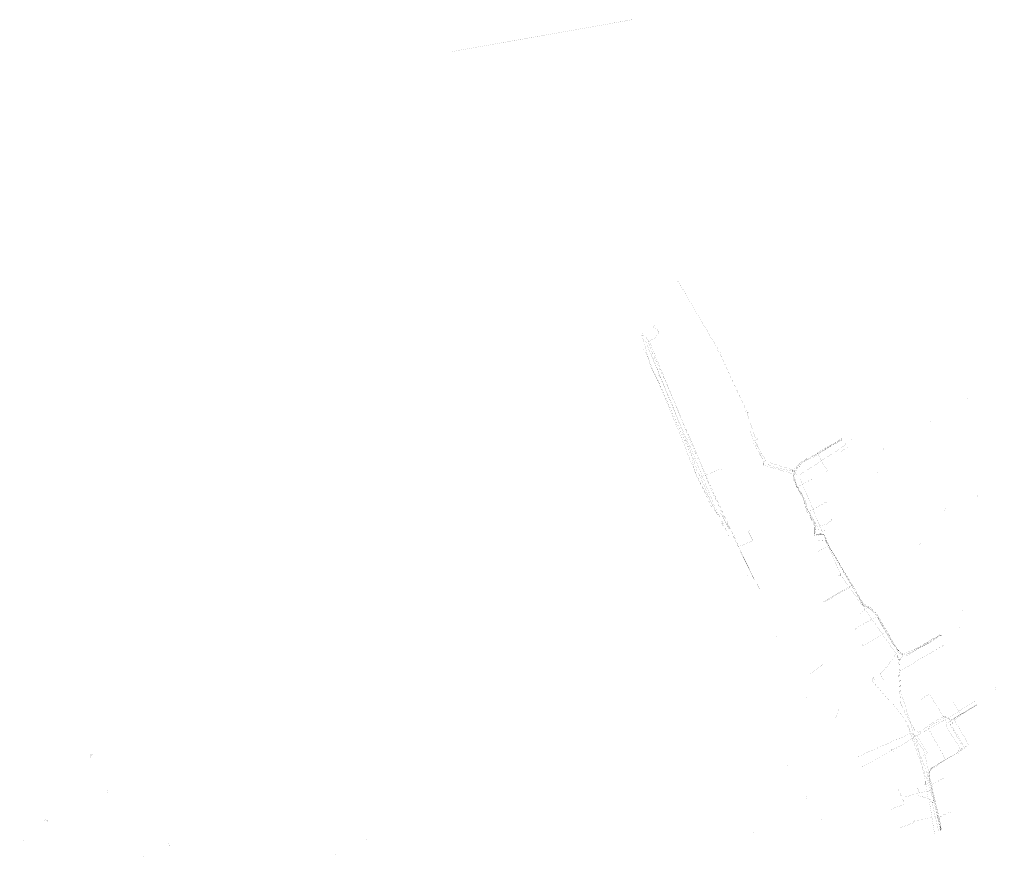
# Model space of a CAD drawing. Header units: metres. Extents: x 189710 to 199671, y 580425 to 586712.
# Tile 35 of 41: x 194731 to 195481, y 583935 to 584574. Entities that reach past the tile are written whole.
import ezdxf

# ---------------------------------------------------------------- set-up
doc = ezdxf.new("R2010")
doc.units = ezdxf.units.M
for name, color, linetype, lineweight in [('B-OI-KL-buisleiding gevaarlijke inhoud_N.V. Nederlandse Gasunie Oost-G', 20, 'BGI_GASUNIE', 18), ('B-OI-KL-datatransport_Kabel Noord-G', 3, 'DATA_KABEL NOORD', 18), ('B-OI-KL-datatransport_KPN-G', 3, 'DATA_KPN', 18), ('B-OI-KL-gas hoge druk_Stedin-G', 30, 'GAS_HD_STEDIN', 18), ('B-OI-KL-gas lage druk_Stedin-G', 40, 'GAS_LD_STEDIN', 18), ('B-OI-KL-laagspanning_Liander-G', 14, 'LS_LIANDER', 18), ('B-OI-KL-riool vrijverval_Gemeente-G', 211, 'RIO_VRIJVERVAL_GEMEENTELIJK', 18), ('B-OI-KL-water_Vitens-G', 5, 'WATER_VITENS', 18)]:
    doc.layers.add(name, color=color, linetype=linetype, lineweight=lineweight)
doc.styles.add('rtw_iso', font='iso-rtw.shx')
doc.linetypes.add('BGI_GASUNIE', pattern='A,12.7,-5.08,["GUGI",rtw_iso,S=2.54,R=0,X=-2.54,Y=-1.27],-6.35', length=24.13)
doc.linetypes.add('DATA_KABEL NOORD', pattern='A,12.7,-5.08,["KNDA",rtw_iso,S=2.54,R=0,X=-2.54,Y=-1.27],-6.35', length=24.13)
doc.linetypes.add('DATA_KPN', pattern='A,12.7,-5.08,["KPDA",rtw_iso,S=2.54,R=0,X=-2.54,Y=-1.27],-6.35', length=24.13)
doc.linetypes.add('GAS_HD_STEDIN', pattern='A,12.7,-5.08,["STHD",rtw_iso,S=2.54,R=0,X=-2.54,Y=-1.27],-6.35', length=24.13)
doc.linetypes.add('GAS_LD_STEDIN', pattern='A,12.7,-5.08,["STLD",rtw_iso,S=2.54,R=0,X=-2.54,Y=-1.27],-6.35', length=24.13)
doc.linetypes.add('LS_LIANDER', pattern='A,12.7,-5.08,["LILS",rtw_iso,S=2.54,R=0,X=-2.54,Y=-1.27],-6.35', length=24.13)
doc.linetypes.add('RIO_VRIJVERVAL_GEMEENTELIJK', pattern='A,12.7,-5.08,["GEVV",rtw_iso,S=2.54,R=0,X=-2.54,Y=-1.27],-6.35', length=24.13)
doc.linetypes.add('WATER_VITENS', pattern='A,12.7,-5.08,["VIWL",rtw_iso,S=2.54,R=0,X=-2.54,Y=-1.27],-6.35', length=24.13)

msp = doc.modelspace()

# ---------------------------------------------------------------- linework, layer by layer
at = {"layer": 'B-OI-KL-buisleiding gevaarlijke inhoud_N.V. Nederlandse Gasunie Oost-G', "ltscale": 0.5, "const_width": 0.05, "flags": 128}
msp.add_lwpolyline([(195197.5, 584573.5), (195059.83, 584549.17)], dxfattribs=at)
at = {"layer": 'B-OI-KL-datatransport_Kabel Noord-G', "ltscale": 0.5, "const_width": 0.05, "flags": 128}
for points in [[(195217.83, 584296.5), (195211.5, 584309.17), (195211.17, 584310.5), (195204.83, 584333.17)], [(195217.83, 584296.5), (195223.17, 584299.17)], [(195217.83, 584296.5), (195236.17, 584251.83)], [(195236.17, 584251.83), (195241.83, 584254.5)], [(195236.17, 584251.83), (195241.17, 584238.83), (195247.17, 584225.17), (195257.83, 584202.17)], [(195358.17, 584253.83), (195326.83, 584236.17), (195320.83, 584229.5), (195320.5, 584225.83), (195322.17, 584218.83), (195326.83, 584211.5), (195327.83, 584208.83), (195328.83, 584203.5), (195336.5, 584190.17), (195337.5, 584181.17), (195343.5, 584181.17), (195347.17, 584171.5), (195350.83, 584166.83), (195364.5, 584142.5)], [(195287.17, 584155.5), (195285.83, 584154.83)], [(195364.5, 584142.5), (195342.83, 584129.5)], [(195364.5, 584142.5), (195372.5, 584128.17), (195373.17, 584127.5), (195379.83, 584123.5), (195382.83, 584120.5), (195384.83, 584117.5), (195390.5, 584107.17), (195395.17, 584099.83), (195400.17, 584092.5), (195401.83, 584090.83), (195403.5, 584090.17), (195406.83, 584090.17), (195410.5, 584091.17), (195412.17, 584092.17), (195422.83, 584099.17), (195426.17, 584100.83), (195432.83, 584104.5)], [(195437.5, 584037.5), (195423.83, 584059.5), (195417.5, 584055.83), (195418.5, 584053.5)], [(195447.5, 584043.83), (195441.5, 584053.83)], [(195447.5, 584043.83), (195459.83, 584051.17)], [(195447.5, 584043.83), (195437.5, 584037.5)], [(195424.17, 583986.17), (195421.5, 583995.5), (195417.83, 584005.83), (195406.5, 584037.5)], [(195437.5, 584037.5), (195436.5, 584036.17), (195436.5, 584035.5), (195446.83, 584018.5), (195447.5, 584016.5), (195428.5, 584005.17), (195425.83, 584003.17), (195423.5, 583999.83), (195423.83, 583994.17), (195424.5, 583990.83), (195425.17, 583990.17)], [(195425.17, 583990.17), (195435.17, 583995.83)], [(195425.17, 583990.17), (195425.5, 583986.17)], [(195424.17, 583985.83), (195413.83, 583983.83), (195410.5, 583982.83), (195406.17, 583981.17), (195405.5, 583981.17), (195405.17, 583981.83)], [(195424.17, 583986.17), (195424.5, 583986.17)], [(195424.17, 583986.17), (195424.17, 583985.83)], [(195424.17, 583985.83), (195424.5, 583985.83)], [(195424.5, 583986.17), (195425.5, 583986.17)], [(195424.5, 583986.17), (195424.5, 583985.83)], [(195424.5, 583985.83), (195426.83, 583978.17)], [(195425.5, 583986.17), (195427.17, 583978.17)], [(195426.83, 583978.17), (195427.17, 583978.17)], [(195426.83, 583978.17), (195427.5, 583976.83)], [(195427.17, 583978.17), (195427.5, 583976.83)], [(195427.5, 583976.83), (195429.83, 583966.5)], [(195429.83, 583966.5), (195412.5, 583962.5), (195412.17, 583963.5)], [(195429.83, 583966.5), (195430.5, 583965.17)], [(195430.5, 583965.17), (195438.5, 583969.5), (195439.5, 583969.5), (195439.83, 583968.83)], [(195430.5, 583965.17), (195432.5, 583956.83), (195432.5, 583955.5), (195432.17, 583955.5)]]:
    msp.add_lwpolyline(points, dxfattribs=at)
at = {"layer": 'B-OI-KL-datatransport_KPN-G', "ltscale": 0.5, "const_width": 0.05, "flags": 128}
for points in [[(195249.5, 584224.83), (195246.5, 584230.5), (195246.17, 584231.83), (195243.17, 584241.5), (195240.17, 584248.83), (195213.17, 584315.5), (195212.17, 584317.17), (195211.83, 584317.17)], [(195357.83, 584253.83), (195334.83, 584239.83), (195333.83, 584239.5), (195333.83, 584239.83)], [(195330.17, 584237.5), (195328.17, 584236.5), (195326.5, 584234.83), (195323.5, 584231.5), (195322.5, 584229.83), (195321.5, 584227.17), (195321.5, 584223.5), (195322.17, 584220.17), (195323.83, 584216.17), (195326.5, 584211.83), (195329.17, 584207.5), (195329.83, 584205.5), (195330.83, 584200.5), (195331.5, 584199.5), (195337.83, 584188.17), (195337.83, 584176.17), (195344.83, 584176.83), (195367.5, 584137.17), (195370.83, 584131.83), (195374.17, 584126.83), (195377.17, 584125.5), (195379.83, 584123.5), (195382.17, 584121.5), (195382.83, 584120.17), (195394.5, 584100.17), (195399.83, 584091.83), (195402.83, 584089.5), (195407.17, 584089.17), (195407.83, 584089.5), (195431.83, 584104.17), (195432.83, 584104.17)], [(195249.5, 584224.83), (195264.5, 584231.17), (195265.5, 584231.17), (195265.83, 584230.83)], [(195249.5, 584224.83), (195257.83, 584204.83), (195259.5, 584201.83), (195266.83, 584187.5)], [(195421.83, 583999.5), (195411.5, 584026.83), (195407.83, 584035.17), (195405.17, 584040.17), (195402.5, 584043.83), (195395.5, 584052.5), (195392.83, 584055.17), (195380.17, 584069.5), (195381.17, 584072.5)], [(195435.83, 584041.83), (195440.17, 584039.83), (195440.83, 584039.83), (195459.5, 584051.17)], [(195435.83, 584041.83), (195422.5, 584034.17), (195434.83, 584012.17), (195435.83, 584009.5), (195421.83, 583999.5)], [(195435.83, 584041.83), (195435.83, 584042.5)], [(195421.83, 583999.5), (195422.5, 583997.17)], [(195422.5, 583997.17), (195422.17, 583995.83), (195422.5, 583994.83), (195423.17, 583993.17)], [(195422.5, 583997.17), (195423.5, 583996.5), (195423.83, 583993.5)], [(195423.83, 583993.5), (195423.17, 583993.17)], [(195423.17, 583993.17), (195423.17, 583992.17), (195423.83, 583992.17)], [(195423.83, 583993.5), (195423.83, 583992.17)], [(195423.83, 583992.17), (195425.83, 583982.5), (195426.5, 583981.83), (195427.17, 583978.5), (195432.17, 583955.5)], [(195412.83, 583938.17), (195413.5, 583936.83)]]:
    msp.add_lwpolyline(points, dxfattribs=at)
at = {"layer": 'B-OI-KL-gas hoge druk_Stedin-G', "ltscale": 0.5, "const_width": 0.05, "flags": 128}
msp.add_lwpolyline([(195369.17, 584011.83), (195410.17, 584029.83), (195410.83, 584029.83), (195419.83, 584015.83), (195432.5, 583959.5), (195432.83, 583956.17)], dxfattribs=at)
at = {"layer": 'B-OI-KL-gas lage druk_Stedin-G', "ltscale": 0.5, "const_width": 0.05, "flags": 128}
for points in [[(195209.83, 584329.83), (195236.83, 584264.5), (195239.83, 584258.17), (195254.5, 584223.83), (195261.17, 584209.17), (195278.17, 584172.83), (195280.5, 584167.17), (195294.5, 584139.5)], [(195357.83, 584254.17), (195334.83, 584240.5), (195332.5, 584238.83), (195323.5, 584233.5), (195322.83, 584232.83), (195321.17, 584229.17), (195320.83, 584224.5), (195321.17, 584222.17), (195326.17, 584212.83), (195327.83, 584208.83), (195332.17, 584197.17), (195336.5, 584187.17), (195337.17, 584186.17), (195336.83, 584185.5), (195336.17, 584180.83), (195336.5, 584180.17), (195341.83, 584181.17), (195343.5, 584181.17), (195344.5, 584177.17), (195345.83, 584174.5), (195361.17, 584147.5), (195364.17, 584142.83), (195373.5, 584127.17), (195374.17, 584126.5), (195377.17, 584125.17), (195380.17, 584123.17), (195384.83, 584117.83), (195385.5, 584116.5), (195388.83, 584109.83), (195392.17, 584104.5), (195399.17, 584093.17), (195400.17, 584092.17), (195403.17, 584090.17), (195405.5, 584089.83), (195407.17, 584090.17), (195419.83, 584096.5), (195426.17, 584100.17), (195432.83, 584104.5)], [(195459.83, 584051.17), (195441.5, 584040.5), (195441.83, 584033.83), (195450.83, 584018.5), (195425.83, 584003.5), (195424.83, 584002.5), (195423.17, 583998.5), (195432.5, 583955.5)]]:
    msp.add_lwpolyline(points, dxfattribs=at)
at = {"layer": 'B-OI-KL-laagspanning_Liander-G', "ltscale": 0.5, "const_width": 0.05, "flags": 128}
for points in [[(195214.17, 584340.5), (195213.5, 584339.5), (195216.83, 584336.83), (195217.83, 584334.83), (195214.5, 584330.83), (195213.17, 584329.83), (195209.5, 584328.5)], [(195207.17, 584333.5), (195209.5, 584328.5)], [(195209.5, 584328.5), (195212.5, 584320.17), (195225.17, 584292.5), (195232.5, 584275.17), (195243.17, 584248.5), (195244.17, 584247.5), (195244.5, 584245.5), (195247.5, 584239.17), (195260.17, 584209.83), (195268.17, 584192.83), (195274.5, 584179.83)], [(195207.83, 584322.17), (195207.83, 584321.5), (195207.17, 584321.17)], [(195290.17, 584252.5), (195286.83, 584260.5), (195286.83, 584261.5)], [(195290.17, 584252.5), (195289.17, 584251.83), (195289.5, 584251.5), (195298.17, 584236.17), (195298.83, 584235.5), (195304.5, 584232.83), (195305.83, 584232.5), (195318.83, 584229.5)], [(195290.17, 584252.5), (195290.5, 584252.5)], [(195290.5, 584252.5), (195292.83, 584253.83), (195293.17, 584254.5)], [(195290.5, 584252.5), (195299.5, 584236.83), (195300.17, 584236.5), (195319.5, 584230.5)], [(195338.17, 584243.17), (195352.5, 584251.83), (195353.5, 584251.5), (195353.83, 584251.83), (195353.83, 584252.5), (195355.17, 584253.5), (195357.5, 584254.83)], [(195355.5, 584243.83), (195361.17, 584247.5)], [(195338.17, 584243.17), (195330.17, 584239.17), (195330.17, 584238.5), (195327.17, 584237.17), (195325.83, 584236.17), (195322.17, 584231.83), (195320.83, 584229.83)], [(195338.17, 584243.17), (195346.17, 584229.5), (195345.17, 584228.83)], [(195319.5, 584229.83), (195319.5, 584229.17), (195319.17, 584229.17), (195318.83, 584229.5)], [(195319.5, 584229.83), (195318.83, 584229.5)], [(195319.5, 584230.5), (195319.83, 584231.17)], [(195319.5, 584230.5), (195319.5, 584230.17)], [(195319.5, 584230.17), (195320.83, 584229.83)], [(195319.5, 584230.17), (195319.5, 584229.83)], [(195320.83, 584229.83), (195319.83, 584226.5), (195319.83, 584224.17), (195320.5, 584221.5), (195322.17, 584218.17), (195323.17, 584217.17)], [(195323.17, 584217.17), (195334.5, 584223.5)], [(195323.17, 584217.17), (195328.5, 584206.17), (195330.5, 584198.5), (195330.83, 584198.17), (195331.17, 584198.17)], [(195331.17, 584198.17), (195344.83, 584205.83), (195345.5, 584204.83)], [(195331.17, 584198.17), (195335.5, 584189.17)], [(195336.5, 584186.83), (195343.17, 584188.17), (195344.83, 584188.83), (195349.5, 584191.83), (195348.83, 584193.17)], [(195278.17, 584171.83), (195287.17, 584175.5), (195289.17, 584176.83), (195285.83, 584183.5), (195286.17, 584183.83), (195287.17, 584184.5)], [(195335.5, 584189.17), (195336.83, 584189.83), (195336.5, 584190.83)], [(195335.5, 584189.17), (195336.5, 584186.83)], [(195336.5, 584186.83), (195336.5, 584181.5), (195344.5, 584181.83), (195344.5, 584179.5), (195345.17, 584177.83), (195347.17, 584172.83)], [(195274.5, 584179.83), (195275.5, 584180.5), (195275.17, 584181.5)], [(195274.5, 584179.83), (195278.17, 584171.83)], [(195278.17, 584171.83), (195289.83, 584147.83)], [(195347.17, 584172.83), (195338.5, 584167.83)], [(195347.17, 584172.83), (195360.17, 584151.17)], [(195360.17, 584151.17), (195359.17, 584150.83), (195359.17, 584150.5), (195359.17, 584149.83)], [(195360.17, 584151.17), (195365.17, 584142.17)], [(195365.17, 584142.17), (195344.17, 584129.83)], [(195365.17, 584142.17), (195366.17, 584141.5), (195366.17, 584140.5), (195367.17, 584139.17), (195373.17, 584128.5), (195373.83, 584128.17), (195377.17, 584125.83)], [(195377.17, 584125.83), (195371.5, 584121.17), (195371.5, 584120.83), (195371.5, 584120.17)], [(195377.17, 584125.83), (195378.83, 584125.5), (195379.5, 584124.83), (195384.5, 584119.17)], [(195384.5, 584119.17), (195367.5, 584109.5), (195367.17, 584108.83), (195367.5, 584108.17)], [(195384.5, 584119.17), (195391.5, 584107.17)], [(195391.5, 584107.17), (195373.17, 584096.17), (195372.5, 584097.17)], [(195391.5, 584107.17), (195399.83, 584093.17), (195400.5, 584093.17), (195400.5, 584092.5)], [(195424.5, 584100.17), (195432.5, 584105.17)], [(195413.83, 584030.83), (195412.83, 584031.5), (195411.5, 584034.17), (195405.5, 584044.83), (195403.17, 584049.83), (195401.83, 584052.5), (195400.5, 584073.5), (195400.83, 584076.83), (195424.5, 584090.83), (195425.5, 584090.83), (195425.83, 584091.17), (195425.83, 584091.83), (195426.5, 584092.17), (195436.17, 584097.5)], [(195424.5, 584100.17), (195423.5, 584100.17), (195423.17, 584099.5), (195406.5, 584089.83), (195403.83, 584089.83)], [(195424.5, 584100.17), (195424.83, 584099.5)], [(195400.5, 584092.5), (195399.83, 584092.5), (195399.5, 584091.83), (195395.83, 584086.17), (195388.5, 584076.83), (195386.17, 584075.17), (195388.83, 584070.5), (195382.17, 584070.5), (195381.83, 584070.83), (195380.5, 584073.17)], [(195403.83, 584089.83), (195399.83, 584082.83)], [(195400.5, 584092.5), (195402.17, 584090.5), (195402.83, 584090.17), (195403.83, 584089.83)], [(195342.17, 584082.17), (195341.5, 584080.83), (195340.83, 584080.5), (195332.83, 584074.5)], [(195442.83, 584039.83), (195454.83, 584048.5), (195458.83, 584050.83), (195459.5, 584051.17)], [(195354.83, 584048.17), (195352.17, 584041.17)], [(195434.83, 584042.5), (195432.83, 584041.5), (195432.83, 584040.5), (195430.83, 584040.5), (195416.5, 584031.17)], [(195434.83, 584042.5), (195434.83, 584043.17)], [(195434.83, 584042.5), (195441.5, 584039.83)], [(195441.5, 584039.83), (195442.83, 584039.83)], [(195441.5, 584039.83), (195441.5, 584039.17)], [(195442.83, 584039.83), (195453.83, 584020.83), (195445.83, 584016.5), (195445.5, 584015.83), (195445.83, 584013.83)], [(195413.83, 584028.17), (195409.5, 584025.17), (195408.5, 584024.83)], [(195413.83, 584030.83), (195412.83, 584029.83), (195413.17, 584029.5), (195413.83, 584028.17)], [(195416.5, 584031.17), (195415.5, 584030.5), (195414.83, 584030.83), (195413.83, 584030.83)], [(195413.83, 584028.17), (195414.17, 584028.17)], [(195416.5, 584031.17), (195417.17, 584030.17), (195416.83, 584029.83), (195414.17, 584028.17)], [(195414.17, 584028.17), (195422.17, 584014.83), (195418.83, 584012.5), (195419.17, 584011.83)], [(195399.83, 583987.17), (195405.17, 583975.83), (195393.17, 583971.17)], [(195428.83, 583973.17), (195429.17, 583969.17), (195430.17, 583965.5), (195431.17, 583964.83), (195431.83, 583963.17), (195431.5, 583961.5), (195431.83, 583959.83), (195432.83, 583955.83)], [(195411.5, 583962.83), (195412.17, 583961.83), (195411.83, 583961.5), (195401.17, 583957.5)]]:
    msp.add_lwpolyline(points, dxfattribs=at)
at = {"layer": 'B-OI-KL-riool vrijverval_Gemeente-G', "ltscale": 0.5, "const_width": 0.05, "flags": 128}
for points in [[(195232.83, 584373.5), (195231.17, 584373.83)], [(195232.5, 584375.17), (195232.83, 584373.5)], [(195232.83, 584373.5), (195260.83, 584325.5), (195262.5, 584323.17), (195262.83, 584321.83)], [(195205.5, 584334.17), (195205.83, 584332.5)], [(195479.83, 584336.17), (195479.5, 584335.5)], [(195479.83, 584336.17), (195479.83, 584337.17)], [(195479.83, 584336.17), (195480.83, 584336.17)], [(195205.83, 584332.5), (195204.17, 584332.83)], [(195205.83, 584332.5), (195206.17, 584331.5), (195206.83, 584331.5)], [(195206.83, 584331.5), (195207.5, 584331.5)], [(195206.83, 584331.5), (195206.83, 584330.17), (195210.17, 584322.17), (195217.83, 584303.83), (195217.83, 584302.5)], [(195262.83, 584321.5), (195261.5, 584321.83)], [(195262.83, 584321.83), (195263.17, 584321.83)], [(195262.83, 584321.83), (195262.83, 584321.5)], [(195262.83, 584321.5), (195263.17, 584321.5)], [(195263.17, 584321.83), (195263.83, 584322.17)], [(195263.17, 584321.83), (195263.17, 584321.5)], [(195263.17, 584321.5), (195263.5, 584320.5), (195264.17, 584320.5)], [(195264.17, 584320.5), (195264.83, 584320.5)], [(195264.17, 584320.5), (195264.83, 584317.83), (195274.17, 584297.5), (195283.83, 584276.83), (195283.83, 584275.5)], [(195217.83, 584302.17), (195216.5, 584302.5)], [(195217.83, 584302.5), (195218.17, 584302.5)], [(195217.83, 584302.5), (195217.83, 584302.17)], [(195217.83, 584302.17), (195218.17, 584302.17)], [(195218.17, 584302.5), (195218.83, 584302.83)], [(195218.17, 584302.5), (195218.17, 584302.17)], [(195218.17, 584302.17), (195218.5, 584301.17), (195219.17, 584301.17)], [(195219.17, 584301.17), (195219.83, 584301.17)], [(195219.17, 584301.17), (195219.5, 584299.17), (195230.83, 584273.17), (195240.83, 584249.83), (195241.17, 584248.5)], [(195453.17, 584285.5), (195452.83, 584283.83)], [(195283.83, 584275.17), (195282.5, 584275.5)], [(195283.83, 584275.5), (195284.17, 584275.5)], [(195283.83, 584275.5), (195283.83, 584275.17)], [(195283.83, 584275.17), (195284.17, 584275.17)], [(195284.17, 584275.5), (195284.83, 584275.83)], [(195284.17, 584275.5), (195284.17, 584275.17)], [(195284.17, 584275.17), (195284.83, 584274.17)], [(195284.83, 584274.17), (195285.83, 584274.17)], [(195284.83, 584274.17), (195297.17, 584235.83), (195297.17, 584234.17)], [(195424.5, 584268.17), (195424.17, 584266.5)], [(195364.83, 584253.83), (195364.5, 584252.17)], [(195241.17, 584248.17), (195239.83, 584248.5)], [(195241.17, 584248.5), (195241.5, 584248.5)], [(195241.17, 584248.5), (195241.17, 584248.17)], [(195241.17, 584248.17), (195241.5, 584248.17)], [(195241.5, 584248.5), (195242.17, 584248.83)], [(195241.5, 584248.5), (195241.5, 584248.17)], [(195241.5, 584248.17), (195241.83, 584247.17), (195242.5, 584247.17)], [(195242.5, 584247.17), (195243.17, 584247.17)], [(195242.5, 584247.17), (195242.5, 584245.83), (195246.83, 584235.17), (195260.17, 584202.83), (195260.17, 584201.5)], [(195324.83, 584226.5), (195360.17, 584249.5), (195359.83, 584250.5)], [(195389.17, 584247.5), (195388.83, 584245.83)], [(195297.17, 584234.17), (195295.83, 584234.5)], [(195297.17, 584234.17), (195297.83, 584233.83)], [(195297.83, 584233.83), (195297.5, 584233.17)], [(195297.83, 584233.83), (195324.17, 584226.17)], [(195384.17, 584229.5), (195383.83, 584227.83)], [(195324.17, 584226.5), (195323.83, 584227.5)], [(195324.17, 584226.5), (195324.5, 584226.5)], [(195324.17, 584226.5), (195324.17, 584226.17)], [(195324.17, 584226.17), (195324.5, 584226.17)], [(195324.17, 584226.17), (195324.5, 584224.83), (195325.17, 584224.83)], [(195324.5, 584226.5), (195324.83, 584226.5)], [(195324.5, 584226.5), (195324.5, 584226.17)], [(195324.83, 584226.5), (195324.5, 584226.17)], [(195325.17, 584224.83), (195325.83, 584224.83)], [(195325.17, 584224.83), (195325.17, 584223.5), (195327.5, 584218.17), (195355.83, 584151.5), (195355.83, 584150.17)], [(195460.5, 584211.5), (195460.17, 584209.83)], [(195260.17, 584201.17), (195258.83, 584201.5)], [(195260.17, 584201.5), (195260.5, 584201.5)], [(195260.17, 584201.5), (195260.17, 584201.17)], [(195260.17, 584201.17), (195260.5, 584201.17)], [(195260.5, 584201.5), (195261.17, 584201.83)], [(195260.5, 584201.5), (195260.5, 584201.17)], [(195260.5, 584201.17), (195260.83, 584200.17), (195261.5, 584200.17)], [(195261.5, 584200.17), (195262.17, 584200.17)], [(195261.5, 584200.17), (195271.17, 584179.83), (195271.17, 584178.83), (195270.83, 584178.83)], [(195435.83, 584200.83), (195435.5, 584199.17)], [(195416.83, 584174.83), (195416.5, 584173.17)], [(195285.17, 584150.5), (195284.83, 584148.83)], [(195355.83, 584149.83), (195354.5, 584150.17)], [(195355.83, 584150.17), (195356.17, 584150.17)], [(195355.83, 584150.17), (195355.83, 584149.83)], [(195355.83, 584149.83), (195356.17, 584149.83)], [(195356.17, 584150.17), (195356.83, 584150.5)], [(195356.17, 584150.17), (195356.17, 584149.83)], [(195356.17, 584149.83), (195356.83, 584148.5), (195357.5, 584148.5), (195357.83, 584148.17), (195399.5, 584088.83), (195399.5, 584087.5)], [(195449.17, 584124.17), (195448.83, 584122.5)], [(195446.83, 584111.17), (195446.5, 584109.5)], [(195307.5, 584104.17), (195307.17, 584102.5)], [(195400.17, 584087.5), (195402.83, 584088.17), (195406.17, 584089.83), (195433.17, 584103.17), (195433.5, 584103.83)], [(195399.5, 584087.5), (195398.5, 584087.17)], [(195399.5, 584087.5), (195400.17, 584087.5)], [(195400.17, 584087.5), (195400.5, 584086.17)], [(195400.5, 584086.17), (195401.83, 584086.17)], [(195400.5, 584086.17), (195402.17, 584059.83)], [(195474.17, 584064.5), (195473.83, 584062.83)], [(195330.5, 584057.17), (195330.17, 584055.5)], [(195402.17, 584059.83), (195400.5, 584060.17)], [(195402.17, 584059.83), (195402.83, 584058.83)], [(195402.83, 584058.83), (195403.83, 584058.83)], [(195402.83, 584058.83), (195412.5, 584027.17)], [(195412.83, 584027.17), (195416.83, 584028.83), (195418.83, 584030.17), (195458.5, 584053.83), (195458.17, 584054.83)], [(195412.5, 584026.83), (195398.83, 584018.5), (195396.5, 584017.5), (195395.5, 584017.17)], [(195412.5, 584027.17), (195412.83, 584027.17)], [(195412.5, 584027.17), (195412.5, 584026.83)], [(195412.5, 584026.83), (195412.83, 584026.83)], [(195412.83, 584027.17), (195412.83, 584026.83)], [(195412.83, 584026.83), (195413.5, 584025.83)], [(195413.5, 584025.83), (195414.5, 584025.83)], [(195413.5, 584025.83), (195420.83, 583993.17), (195420.83, 583990.83)], [(194785.5, 584013.5), (194784.17, 584013.17), (194784.83, 584012.17)], [(194784.83, 584012.17), (194784.5, 584011.17)], [(194785.5, 584013.5), (194784.83, 584012.17)], [(194785.5, 584013.5), (194786.17, 584013.83), (194786.17, 584014.83), (194785.83, 584014.83)], [(195394.83, 584016.5), (195376.17, 584005.83), (195372.83, 584004.5), (195372.83, 584004.83)], [(195395.17, 584017.17), (195394.5, 584018.17)], [(195395.17, 584016.83), (195394.83, 584016.5)], [(195394.83, 584016.5), (195396.5, 584015.5)], [(195395.17, 584017.17), (195395.5, 584017.17)], [(195395.17, 584017.17), (195395.17, 584016.83)], [(195395.5, 584017.17), (195395.17, 584016.83)], [(195316.17, 584006.5), (195315.83, 584004.83)], [(195420.83, 583990.5), (195419.5, 583990.83)], [(195420.83, 583990.83), (195421.17, 583990.83)], [(195420.83, 583990.83), (195420.83, 583990.5)], [(195420.83, 583990.5), (195421.17, 583990.5)], [(195421.17, 583990.83), (195421.83, 583991.17)], [(195421.17, 583990.83), (195421.17, 583990.5)], [(195421.17, 583990.5), (195421.5, 583989.5)], [(195421.5, 583989.5), (195422.83, 583989.5)], [(195421.5, 583989.5), (195422.83, 583979.83)], [(194798.17, 583985.5), (194797.17, 583986.17)], [(194798.17, 583985.5), (194797.83, 583983.83)], [(194798.17, 583985.5), (194799.17, 583986.17)], [(194798.5, 583988.5), (194798.5, 583987.5)], [(195330.5, 583981.83), (195330.17, 583980.17)], [(195416.17, 583982.17), (195416.17, 583983.83), (195414.83, 583987.83), (195414.5, 583987.83)], [(195416.17, 583982.17), (195414.83, 583982.5)], [(195416.17, 583982.17), (195416.83, 583982.17), (195416.83, 583981.5), (195419.17, 583981.17), (195420.5, 583980.5), (195422.83, 583979.83)], [(195422.83, 583979.83), (195424.83, 583978.83)], [(195424.83, 583977.83), (195423.83, 583977.5), (195427.83, 583952.17), (195427.83, 583949.83), (195427.5, 583949.83)], [(195424.83, 583978.83), (195425.83, 583978.5)], [(195424.83, 583978.83), (195424.83, 583977.83)], [(195424.83, 583977.83), (195425.83, 583977.17)], [(195425.83, 583977.17), (195426.83, 583977.17)], [(195425.83, 583977.17), (195430.83, 583954.83), (195430.83, 583953.17), (195430.5, 583953.17)], [(194751.83, 583963.17), (194749.83, 583963.83), (194749.5, 583962.83)], [(194751.83, 583963.17), (194751.5, 583961.5)], [(194751.83, 583963.17), (194752.83, 583963.83)], [(195341.83, 583964.83), (195341.5, 583963.17)], [(195290.17, 583954.83), (195289.83, 583953.17)], [(194733.83, 583948.83), (194731.17, 583948.83), (194730.83, 583948.17)], [(194733.83, 583948.83), (194733.5, 583947.17)], [(194733.83, 583948.83), (194734.83, 583949.5)], [(194843.83, 583945.5), (194845.5, 583943.5), (194845.5, 583942.83), (194845.17, 583942.83)], [(194995.17, 583949.83), (194994.83, 583948.17)], [(194971.5, 583937.83), (194971.17, 583936.17)], [(194825.5, 583935.17), (194825.17, 583936.17)]]:
    msp.add_lwpolyline(points, dxfattribs=at)
at = {"layer": 'B-OI-KL-water_Vitens-G', "ltscale": 0.5, "const_width": 0.05, "flags": 128}
for points in [[(195205.83, 584322.5), (195207.5, 584320.17), (195209.5, 584315.5), (195242.83, 584240.5), (195244.17, 584232.5), (195245.17, 584229.17), (195247.5, 584223.5), (195250.83, 584217.5), (195256.83, 584207.17), (195260.17, 584200.17), (195260.83, 584198.17), (195265.17, 584196.83), (195265.5, 584196.5), (195292.83, 584142.17)], [(195338.17, 584184.83), (195337.17, 584184.83), (195336.17, 584186.83), (195335.83, 584190.5), (195335.17, 584192.17), (195331.83, 584197.5), (195329.5, 584202.5), (195328.17, 584207.5), (195327.17, 584209.5), (195324.5, 584213.5), (195322.83, 584217.17), (195319.83, 584226.17), (195319.83, 584228.83), (195320.5, 584230.83), (195321.5, 584233.17), (195322.17, 584233.83), (195346.83, 584247.83), (195353.17, 584251.83), (195357.17, 584254.17), (195357.5, 584254.83)], [(195338.17, 584184.83), (195338.17, 584185.5)], [(195338.17, 584184.83), (195344.17, 584184.17), (195344.17, 584177.5), (195344.5, 584176.5), (195373.83, 584128.17), (195379.17, 584125.17), (195381.17, 584123.5), (195383.5, 584120.83), (195385.5, 584117.5), (195397.5, 584096.17), (195398.17, 584095.5), (195401.83, 584090.83), (195403.5, 584090.17), (195404.5, 584090.17), (195412.83, 584093.83), (195418.17, 584096.83), (195432.5, 584105.17)], [(195439.83, 584036.17), (195440.17, 584038.83), (195440.83, 584040.17), (195459.17, 584050.83), (195459.5, 584051.5)], [(195439.83, 584036.17), (195448.83, 584020.17), (195448.83, 584019.5), (195448.17, 584016.83), (195447.83, 584016.5), (195427.5, 584004.5), (195425.17, 584002.83), (195423.17, 583998.5), (195423.17, 583997.5), (195430.83, 583966.83), (195432.5, 583958.83), (195432.5, 583955.83)], [(195439.83, 584036.17), (195439.17, 584036.17)]]:
    msp.add_lwpolyline(points, dxfattribs=at)

doc.saveas('drawing.dxf')
